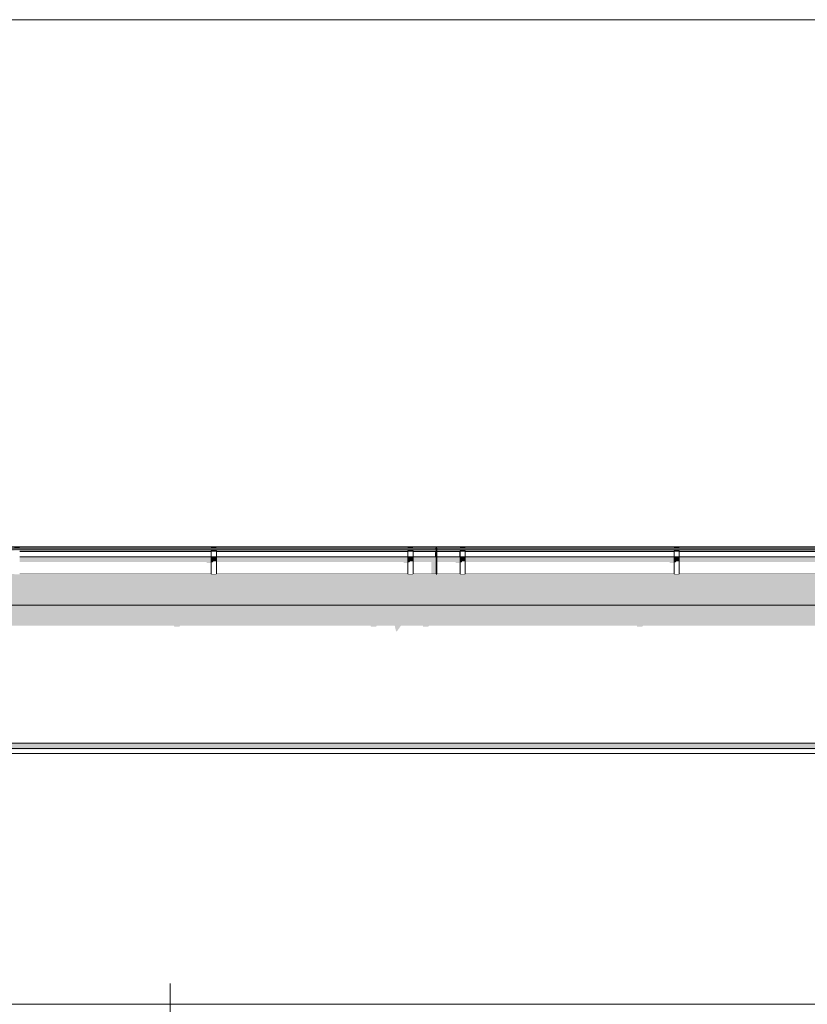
# Model space of a CAD drawing. Header units: millimetres. Extents: x 11 to 55443, y -2 to 19464.
# Tile 86 of 135: x 29774 to 32791, y 15174 to 18944. Entities that reach past the tile are written whole.
import ezdxf

# ---------------------------------------------------------------- set-up
doc = ezdxf.new("R2010")
doc.units = ezdxf.units.MM
doc.header["$MEASUREMENT"] = 0
doc.linetypes.add('Wipeout_Contour', pattern=[1000, 0, -1000])
for name, color, linetype in [('A_WYM_ZEWNETRZNE', 7, 'Continuous'), ('Nowe_A__DACHY', 7, 'Continuous'), ('Nowe_A__SCIANY', 7, 'Continuous'), ('Nowe_A_WN_WYPOSAZENIE', 7, 'Continuous')]:
    doc.layers.add(name, color=color, linetype=linetype)
for name, color, linetype, lineweight in [('A_WYM_ZEWNETRZNE_Nr_pióra__45', 7, 'Continuous', 15), ('Nowe_A__DACHY_Nr_pióra__92', 7, 'Continuous', 13), ('Nowe_A__SCIANY_Nr_pióra__87', 7, 'Continuous', 13), ('Nowe_A_WN_WYPOSAZENIE_Nr_pióra__2', 7, 'Continuous', 13)]:
    doc.layers.add(name, color=color, linetype=linetype, lineweight=lineweight)

# ---------------------------------------------------------------- blocks, each defined once
blk = doc.blocks.new('ElemPrzekroju_1_1', base_point=(7287.1, 10854))
at = {"color": 254, "linetype": 'Wipeout_Contour', "lineweight": 0, "ltscale": 428398.616935}
blk.add_wipeout([(25593.8, 16666.3), (25596.1, 16666.3), (25596.1, 16586.3), (25593.8, 16586.3), (25593.8, 16174), (37410.5, 16174), (37410.5, 16586.3), (37407.5, 16586.3), (37407.5, 16666.3), (37410.5, 16666.3), (37410.5, 16701.6), (25593.8, 16701.6)], dxfattribs=at).dxf.layer = 'Nowe_A__SCIANY'
at = {"color": 254, "linetype": 'Wipeout_Contour', "lineweight": 0, "ltscale": 142047.589986}
blk.add_wipeout([(25593.8, 16174), (25593.8, 16154), (37410.5, 16154), (37410.5, 16174)], dxfattribs=at).dxf.layer = 'Nowe_A__SCIANY'
at = {"layer": 'Nowe_A__SCIANY', "linetype": 'Continuous', "lineweight": 0, "true_color": 0x000000}
for points in [[(37410.5, 16701.6), (25593.8, 16701.6), (25593.8, 16666.3), (25596.1, 16666.3), (25596.1, 16623.4), (25845.1, 16623.4), (25845.9, 16620.1), (25865.9, 16620.1), (25868.2, 16623.4), (26598.4, 16623.4), (26599.2, 16620.1), (26619.2, 16620.1), (26621.5, 16623.4), (27351.8, 16623.4), (27352.5, 16620.1), (27372.5, 16620.1), (27374.9, 16623.4), (28105.1, 16623.4), (28105.9, 16620.1), (28125.9, 16620.1), (28128.2, 16623.4), (28858.4, 16623.4), (28859.2, 16620.1), (28879.2, 16620.1), (28881.5, 16623.4), (29611.8, 16623.4), (29612.6, 16620.1), (29632.6, 16620.1), (29634.9, 16623.4), (30365.1, 16623.4), (30365.9, 16620.1), (30385.9, 16620.1), (30388.2, 16623.4), (31118.5, 16623.4), (31119.2, 16620.1), (31139.2, 16620.1), (31141.5, 16623.4), (31210.5, 16623.4), (31215.7, 16601.6), (31218.7, 16601.6), (31234.1, 16623.4), (31318.5, 16623.4), (31319.2, 16620.1), (31339.2, 16620.1), (31341.5, 16623.4), (32138.5, 16623.4), (32139.2, 16620.1), (32159.2, 16620.1), (32161.5, 16623.4), (32958.4, 16623.4), (32959.2, 16620.1), (32979.2, 16620.1), (32981.5, 16623.4), (33778.4, 16623.4), (33779.2, 16620.1), (33799.2, 16620.1), (33801.5, 16623.4), (34598.4, 16623.4), (34599.2, 16620.1), (34619.2, 16620.1), (34621.5, 16623.4), (35418.4, 16623.4), (35419.2, 16620.1), (35439.2, 16620.1), (35441.5, 16623.4), (36238.4, 16623.4), (36239.2, 16620.1), (36259.2, 16620.1), (36261.5, 16623.4), (37058.4, 16623.4), (37059.2, 16620.1), (37079.2, 16620.1), (37081.5, 16623.4), (37150.5, 16623.4), (37155.6, 16601.6), (37158.6, 16601.6), (37174.1, 16623.4), (37236, 16623.4), (37236.5, 16621.3), (37298, 16549.1), (37298, 16502.2), (37294, 16490.1), (37294, 16410.1), (37295.1, 16393.4), (37298, 16390.2), (37298, 16174), (37410.5, 16174), (37410.5, 16586.3), (37407.5, 16586.3), (37407.5, 16666.3), (37410.5, 16666.3)], [(25593.8, 16174), (25593.8, 16154), (37410.5, 16154), (37410.5, 16174)]]:
    blk.add_hatch(color=18, dxfattribs=at).paths.add_polyline_path(points)
at = {"layer": 'Nowe_A__SCIANY_Nr_pióra__87', "color": 7, "linetype": 'Continuous', "lineweight": 13}
blk.add_line((25593.8, 16174), (37410.5, 16174), dxfattribs=at)
at = {"color": 254, "linetype": 'Wipeout_Contour', "lineweight": 0, "ltscale": 142010.383264}
blk.add_wipeout([(25593.8, 16134), (37410.5, 16134), (37410.5, 16154), (25593.8, 16154)], dxfattribs=at).dxf.layer = 'Nowe_A__SCIANY'
at = {"layer": 'Nowe_A__SCIANY_Nr_pióra__87', "color": 7, "linetype": 'Continuous', "lineweight": 13}
blk.add_line((37410.5, 16154), (25593.8, 16154), dxfattribs=at)
at = {"color": 254, "linetype": 'Wipeout_Contour', "lineweight": 0, "ltscale": 141120.378143}
blk.add_wipeout([(25593.8, 16134), (25593.8, 15174), (37410.5, 15174), (37410.5, 16134)], dxfattribs=at).dxf.layer = 'Nowe_A__SCIANY'
at = {"layer": 'Nowe_A__SCIANY', "linetype": 'Continuous', "lineweight": 0, "true_color": 0x000000}
blk.add_hatch(color=18, dxfattribs=at).paths.add_polyline_path([(25593.8, 16150.6), (37281.4, 16150.6), (37298, 16134), (37410.5, 16134), (37410.5, 16154), (25593.8, 16154)])
at = {"layer": 'Nowe_A__SCIANY_Nr_pióra__87', "color": 7, "linetype": 'Continuous', "lineweight": 13}
for p, q in [((25593.8, 16134), (37410.5, 16134)), ((25593.8, 15174), (37410.5, 15174))]:
    blk.add_line(p, q, dxfattribs=at)
blk = doc.blocks.new('ElemPrzekroju_18_1', base_point=(7287.1, 10854))
at = {"color": 254, "linetype": 'Wipeout_Contour', "lineweight": 0, "ltscale": 142568.30086}
blk.add_wipeout([(31370.5, 16910), (31372, 16910), (31372, 16925.1), (31370.5, 16925.1)], dxfattribs=at).dxf.layer = 'Nowe_A_WN_WYPOSAZENIE'
at = {"color": 254, "linetype": 'Wipeout_Contour', "lineweight": 0, "ltscale": 142467.245277}
blk.add_wipeout([(31372, 16910), (31370.5, 16910), (31370.5, 16818.4), (31372, 16818.4)], dxfattribs=at).dxf.layer = 'Nowe_A_WN_WYPOSAZENIE'
at = {"color": 254, "linetype": 'Wipeout_Contour', "lineweight": 0, "ltscale": 132698.754363}
blk.add_wipeout([(25626.3, 16917.5), (31369, 16917.5), (31369, 16922.4), (25626.3, 16922.4)], dxfattribs=at).dxf.layer = 'Nowe_A_WN_WYPOSAZENIE'
at = {"color": 254, "linetype": 'Wipeout_Contour', "lineweight": 0, "ltscale": 132692.627272}
blk.add_wipeout([(25626.3, 16916.4), (31369, 16916.4), (31369, 16917.5), (25626.3, 16917.5)], dxfattribs=at).dxf.layer = 'Nowe_A_WN_WYPOSAZENIE'
at = {"layer": 'Nowe_A_WN_WYPOSAZENIE', "linetype": 'Continuous', "lineweight": 0, "true_color": 0x000000}
blk.add_hatch(color=18, dxfattribs=at).paths.add_polyline_path([(25626.3, 16916.4), (31369, 16916.4), (31369, 16917.5), (25626.3, 16917.5)])
at = {"color": 254, "linetype": 'Wipeout_Contour', "lineweight": 0, "ltscale": 1440462.412749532}
blk.add_wipeout([(31369, 16916.4), (25145.3, 16916.4), (25145.3, 16909.4), (25233.8, 16909.4), (25233.8, 16911.2), (25253.8, 16911.2), (25253.8, 16909.4), (25461.3, 16909.4), (25461.3, 16911.2), (25626.3, 16911.2), (25626.3, 16909.4), (25987.1, 16909.4), (25987.1, 16911.2), (26007.1, 16911.2), (26007.1, 16909.4), (26740.5, 16909.4), (26740.5, 16911.2), (26760.5, 16911.2), (26760.5, 16909.4), (27493.8, 16909.4), (27493.8, 16911.2), (27513.8, 16911.2), (27513.8, 16909.4), (28247.1, 16909.4), (28247.1, 16911.2), (28267.1, 16911.2), (28267.1, 16909.4), (29000.5, 16909.4), (29000.5, 16911.2), (29020.5, 16911.2), (29020.5, 16909.4), (29753.8, 16909.4), (29753.8, 16911.2), (29773.8, 16911.2), (29773.8, 16909.4), (30507.1, 16909.4), (30507.1, 16911.2), (30527.1, 16911.2), (30527.1, 16909.4), (31260.5, 16909.4), (31260.5, 16911.2), (31280.5, 16911.2), (31280.5, 16909.4), (31369, 16909.4)], dxfattribs=at).dxf.layer = 'Nowe_A_WN_WYPOSAZENIE'
at = {"color": 254, "linetype": 'Wipeout_Contour', "lineweight": 0, "ltscale": 138239.082367}
blk.add_wipeout([(30507.1, 16909.4), (29773.8, 16909.4), (29773.8, 16907.6), (30507.1, 16907.6)], dxfattribs=at).dxf.layer = 'Nowe_A_WN_WYPOSAZENIE'
at = {"color": 254, "linetype": 'Wipeout_Contour', "lineweight": 0, "ltscale": 140874.742158}
blk.add_wipeout([(30527.1, 16909.4), (30527.1, 16907.6), (31260.5, 16907.6), (31260.5, 16909.4)], dxfattribs=at).dxf.layer = 'Nowe_A_WN_WYPOSAZENIE'
at = {"color": 254, "linetype": 'Wipeout_Contour', "lineweight": 0, "ltscale": 142387.440366}
blk.add_wipeout([(31369, 16909.4), (31280.5, 16909.4), (31280.5, 16907.6), (31369, 16907.6)], dxfattribs=at).dxf.layer = 'Nowe_A_WN_WYPOSAZENIE'
at = {"color": 254, "linetype": 'Wipeout_Contour', "lineweight": 0, "ltscale": 138218.008416}
blk.add_wipeout([(29773.8, 16907.6), (29773.8, 16887.9), (30507.1, 16887.9), (30507.1, 16907.6)], dxfattribs=at).dxf.layer = 'Nowe_A_WN_WYPOSAZENIE'
at = {"color": 254, "linetype": 'Wipeout_Contour', "lineweight": 0, "ltscale": 140854.062641}
blk.add_wipeout([(30527.1, 16907.6), (30527.1, 16887.9), (31260.5, 16887.9), (31260.5, 16907.6)], dxfattribs=at).dxf.layer = 'Nowe_A_WN_WYPOSAZENIE'
at = {"color": 254, "linetype": 'Wipeout_Contour', "lineweight": 0, "ltscale": 142366.982284}
blk.add_wipeout([(31280.5, 16907.6), (31280.5, 16887.9), (31369, 16887.9), (31369, 16907.6)], dxfattribs=at).dxf.layer = 'Nowe_A_WN_WYPOSAZENIE'
at = {"layer": 'Nowe_A_WN_WYPOSAZENIE', "linetype": 'Continuous', "lineweight": 0, "true_color": 0x000000}
for points in [[(31364.5, 16917.5), (31369, 16917.5), (31369, 16922.4), (31367.4, 16922.4)], [(31367.1, 16907.6), (31369, 16907.6), (31369, 16909.4), (31367.6, 16909.4)]]:
    blk.add_hatch(color=18, dxfattribs=at).paths.add_polyline_path(points)
at = {"layer": 'Nowe_A_WN_WYPOSAZENIE_Nr_pióra__2', "color": 7, "linetype": 'Continuous', "lineweight": 13}
for p, q in [((31372, 16910), (31370.5, 16910)), ((31372, 16925.1), (31372, 16910))]:
    blk.add_line(p, q, dxfattribs=at)
at = {"color": 254, "linetype": 'Wipeout_Contour', "lineweight": 0, "ltscale": 139556.064212}
blk.add_wipeout([(30527.1, 16911.2), (30507.1, 16911.2), (30507.1, 16908.8), (30527.1, 16908.8)], dxfattribs=at).dxf.layer = 'Nowe_A_WN_WYPOSAZENIE'
at = {"color": 254, "linetype": 'Wipeout_Contour', "lineweight": 0, "ltscale": 142199.308646}
blk.add_wipeout([(31280.5, 16911.2), (31260.5, 16911.2), (31260.5, 16908.8), (31280.5, 16908.8)], dxfattribs=at).dxf.layer = 'Nowe_A_WN_WYPOSAZENIE'
at = {"color": 254, "linetype": 'Wipeout_Contour', "lineweight": 0, "ltscale": 138194.63437}
blk.add_wipeout([(29773.8, 16883.7), (30507.1, 16883.7), (30507.1, 16887.9), (29773.8, 16887.9)], dxfattribs=at).dxf.layer = 'Nowe_A_WN_WYPOSAZENIE'
at = {"color": 254, "linetype": 'Wipeout_Contour', "lineweight": 0, "ltscale": 140831.126005}
blk.add_wipeout([(30527.1, 16887.9), (30527.1, 16883.7), (31260.5, 16883.7), (31260.5, 16887.9)], dxfattribs=at).dxf.layer = 'Nowe_A_WN_WYPOSAZENIE'
at = {"color": 254, "linetype": 'Wipeout_Contour', "lineweight": 0, "ltscale": 142344.291559}
blk.add_wipeout([(31369, 16887.9), (31280.5, 16887.9), (31280.5, 16883.7), (31369, 16883.7)], dxfattribs=at).dxf.layer = 'Nowe_A_WN_WYPOSAZENIE'
at = {"layer": 'Nowe_A_WN_WYPOSAZENIE', "linetype": 'Continuous', "lineweight": 0, "true_color": 0x000000}
for points in [[(29773.8, 16883.7), (30507.1, 16883.7), (30507.1, 16887.9), (29773.8, 16887.9)], [(30527.1, 16887.9), (30527.1, 16883.7), (31260.5, 16883.7), (31260.5, 16887.9)], [(31369, 16887.9), (31280.5, 16887.9), (31280.5, 16883.7), (31369, 16883.7)]]:
    blk.add_hatch(color=18, dxfattribs=at).paths.add_polyline_path(points)
at = {"color": 254, "linetype": 'Wipeout_Contour', "lineweight": 0, "ltscale": 138129.747822}
blk.add_wipeout([(29773.8, 16883.7), (29773.8, 16821.4), (30507.1, 16821.4), (30507.1, 16883.7)], dxfattribs=at).dxf.layer = 'Nowe_A_WN_WYPOSAZENIE'
at = {"color": 254, "linetype": 'Wipeout_Contour', "lineweight": 0, "ltscale": 140767.455386}
blk.add_wipeout([(30527.1, 16883.7), (30527.1, 16821.4), (31260.5, 16821.4), (31260.5, 16883.7)], dxfattribs=at).dxf.layer = 'Nowe_A_WN_WYPOSAZENIE'
at = {"color": 254, "linetype": 'Wipeout_Contour', "lineweight": 0, "ltscale": 142281.303536}
blk.add_wipeout([(31280.5, 16821.4), (31369, 16821.4), (31369, 16883.7), (31280.5, 16883.7)], dxfattribs=at).dxf.layer = 'Nowe_A_WN_WYPOSAZENIE'
at = {"layer": 'Nowe_A_WN_WYPOSAZENIE', "linetype": 'Continuous', "lineweight": 0, "true_color": 0x000000}
blk.add_hatch(color=18, dxfattribs=at).paths.add_polyline_path([(31367.1, 16907.6), (31364.9, 16904.3), (31364.9, 16887.9), (31369, 16887.9), (31369, 16907.6)])
at = {"layer": 'Nowe_A_WN_WYPOSAZENIE_Nr_pióra__2', "color": 7, "linetype": 'Continuous', "lineweight": 13}
for p, q in [((31372, 16910), (31372, 16818.4)), ((31372, 16818.4), (31370.5, 16818.4))]:
    blk.add_line(p, q, dxfattribs=at)
at = {"color": 254, "linetype": 'Wipeout_Contour', "lineweight": 0, "ltscale": 139532.427963}
blk.add_wipeout([(30527.1, 16908.8), (30507.1, 16908.8), (30507.1, 16886.8), (30527.1, 16886.8)], dxfattribs=at).dxf.layer = 'Nowe_A_WN_WYPOSAZENIE'
at = {"color": 254, "linetype": 'Wipeout_Contour', "lineweight": 0, "ltscale": 142176.111889}
blk.add_wipeout([(31280.5, 16908.8), (31260.5, 16908.8), (31260.5, 16886.8), (31280.5, 16886.8)], dxfattribs=at).dxf.layer = 'Nowe_A_WN_WYPOSAZENIE'
at = {"layer": 'Nowe_A_WN_WYPOSAZENIE', "linetype": 'Continuous', "lineweight": 0, "true_color": 0x000000}
for points in [[(25145.3, 16916.4), (25145.3, 16910), (25233.8, 16910), (25233.8, 16911.2), (25253.8, 16911.2), (25253.8, 16910), (25455.1, 16910), (25454.9, 16909.4), (25461.3, 16909.4), (25461.3, 16911.2), (25626.3, 16911.2), (25626.3, 16910), (25987.1, 16910), (25987.1, 16911.2), (26007.1, 16911.2), (26007.1, 16910), (26740.5, 16910), (26740.5, 16911.2), (26760.5, 16911.2), (26760.5, 16910), (27493.8, 16910), (27493.8, 16911.2), (27513.8, 16911.2), (27513.8, 16910), (28247.1, 16910), (28247.1, 16911.2), (28267.1, 16911.2), (28267.1, 16910), (29000.5, 16910), (29000.5, 16911.2), (29020.5, 16911.2), (29020.5, 16910), (29753.8, 16910), (29753.8, 16911.2), (29773.8, 16911.2), (29773.8, 16910), (30507.1, 16910), (30507.1, 16911.2), (30527.1, 16911.2), (30527.1, 16910), (31260.5, 16910), (31260.5, 16911.2), (31280.5, 16911.2), (31280.5, 16910), (31359.2, 16910), (31358.8, 16909.4), (31369, 16909.4), (31369, 16916.4)], [(30506.2, 16907.6), (30507.1, 16907.6), (30507.1, 16909.4), (30506.2, 16909.4)], [(31259.5, 16907.6), (31260.5, 16907.6), (31260.5, 16909.4), (31259.5, 16909.4)]]:
    blk.add_hatch(color=18, dxfattribs=at).paths.add_polyline_path(points)
at = {"layer": 'Nowe_A_WN_WYPOSAZENIE_Nr_pióra__2', "color": 7, "linetype": 'Continuous', "lineweight": 13}
for p, q in [((31369, 16922.4), (25626.3, 16922.4)), ((31369, 16917.5), (25626.3, 16917.5)), ((31369, 16916.4), (25626.3, 16916.4)), ((30507.1, 16909.4), (29773.8, 16909.4)), ((30507.1, 16907.6), (29773.8, 16907.6)), ((30507.1, 16923.9), (30507.1, 16922.4)), ((30527.1, 16923.9), (30507.1, 16923.9)), ((30507.1, 16911.2), (30507.1, 16908.8)), ((30527.1, 16911.2), (30507.1, 16911.2)), ((30527.1, 16908.8), (30507.1, 16908.8)), ((30527.1, 16923.9), (30527.1, 16922.4)), ((30527.1, 16911.2), (30527.1, 16908.8)), ((31260.5, 16909.4), (30527.1, 16909.4)), ((31260.5, 16907.6), (30527.1, 16907.6)), ((31260.5, 16923.9), (31260.5, 16922.4)), ((31280.5, 16923.9), (31260.5, 16923.9)), ((31260.5, 16911.2), (31260.5, 16908.8)), ((31280.5, 16911.2), (31260.5, 16911.2)), ((31280.5, 16908.8), (31260.5, 16908.8)), ((31280.5, 16923.9), (31280.5, 16922.4)), ((31280.5, 16911.2), (31280.5, 16908.8)), ((31369, 16909.4), (31280.5, 16909.4)), ((31369, 16907.6), (31280.5, 16907.6))]:
    blk.add_line(p, q, dxfattribs=at)
at = {"color": 254, "linetype": 'Wipeout_Contour', "lineweight": 0, "ltscale": 139507.01887}
blk.add_wipeout([(30527.1, 16886.8), (30507.1, 16886.8), (30507.1, 16882.6), (30527.1, 16882.6)], dxfattribs=at).dxf.layer = 'Nowe_A_WN_WYPOSAZENIE'
at = {"color": 254, "linetype": 'Wipeout_Contour', "lineweight": 0, "ltscale": 142151.175287}
blk.add_wipeout([(31280.5, 16886.8), (31260.5, 16886.8), (31260.5, 16882.6), (31280.5, 16882.6)], dxfattribs=at).dxf.layer = 'Nowe_A_WN_WYPOSAZENIE'
at = {"layer": 'Nowe_A_WN_WYPOSAZENIE', "linetype": 'Continuous', "lineweight": 0, "true_color": 0x000000}
for points in [[(30527.1, 16886.8), (30507.1, 16886.8), (30507.1, 16882.6), (30527.1, 16882.6)], [(31280.5, 16886.8), (31260.5, 16886.8), (31260.5, 16882.6), (31280.5, 16882.6)]]:
    blk.add_hatch(color=18, dxfattribs=at).paths.add_polyline_path(points)
at = {"color": 254, "linetype": 'Wipeout_Contour', "lineweight": 0, "ltscale": 139442.37982}
blk.add_wipeout([(30527.1, 16882.6), (30507.1, 16882.6), (30507.1, 16819.9), (30527.1, 16819.9)], dxfattribs=at).dxf.layer = 'Nowe_A_WN_WYPOSAZENIE'
at = {"color": 254, "linetype": 'Wipeout_Contour', "lineweight": 0, "ltscale": 142087.739615}
blk.add_wipeout([(31280.5, 16882.6), (31260.5, 16882.6), (31260.5, 16819.9), (31280.5, 16819.9)], dxfattribs=at).dxf.layer = 'Nowe_A_WN_WYPOSAZENIE'
at = {"layer": 'Nowe_A_WN_WYPOSAZENIE', "linetype": 'Continuous', "lineweight": 0, "true_color": 0x000000}
for points in [[(30506.2, 16907.6), (30505.1, 16905.9), (30505.1, 16887.9), (30507.1, 16887.9), (30507.1, 16907.6)], [(31258.5, 16905.9), (31258.5, 16887.9), (31260.5, 16887.9), (31260.5, 16907.6), (31259.5, 16907.6)], [(29773.8, 16883.7), (29773.8, 16867.5), (30490.7, 16867.5), (30490.7, 16863.5), (30505.1, 16863.5), (30505.1, 16821.4), (30507.1, 16821.4), (30507.1, 16883.7)], [(30527.1, 16882.6), (30507.1, 16882.6), (30507.1, 16866.4), (30512.7, 16866.4), (30516.3, 16870.4), (30527.1, 16870.4)], [(30527.1, 16883.7), (30527.1, 16867.5), (31244.1, 16867.5), (31244.1, 16863.5), (31258.5, 16863.5), (31258.5, 16821.4), (31260.5, 16821.4), (31260.5, 16883.7)], [(31280.5, 16882.6), (31260.5, 16882.6), (31260.5, 16866.4), (31266.1, 16866.4), (31269.6, 16870.4), (31280.5, 16870.4)], [(31280.5, 16883.7), (31280.5, 16867.5), (31350.5, 16867.5), (31350.5, 16821.4), (31369, 16821.4), (31369, 16883.7)]]:
    blk.add_hatch(color=18, dxfattribs=at).paths.add_polyline_path(points)
at = {"layer": 'Nowe_A_WN_WYPOSAZENIE_Nr_pióra__2', "color": 7, "linetype": 'Continuous', "lineweight": 13}
for p, q in [((30507.1, 16908.8), (30507.1, 16886.8)), ((30527.1, 16908.8), (30527.1, 16886.8)), ((31260.5, 16908.8), (31260.5, 16886.8)), ((31280.5, 16908.8), (31280.5, 16886.8)), ((30507.1, 16887.9), (29773.8, 16887.9)), ((30507.1, 16886.8), (30507.1, 16882.6)), ((30527.1, 16886.8), (30507.1, 16886.8)), ((30507.1, 16882.6), (30507.1, 16819.9)), ((30527.1, 16882.6), (30507.1, 16882.6)), ((31260.5, 16887.9), (30527.1, 16887.9)), ((30527.1, 16886.8), (30527.1, 16882.6)), ((30527.1, 16882.6), (30527.1, 16819.9)), ((31260.5, 16886.8), (31260.5, 16882.6)), ((31280.5, 16886.8), (31260.5, 16886.8)), ((31260.5, 16882.6), (31260.5, 16819.9)), ((31280.5, 16882.6), (31260.5, 16882.6)), ((31369, 16887.9), (31280.5, 16887.9)), ((31280.5, 16886.8), (31280.5, 16882.6)), ((31280.5, 16882.6), (31280.5, 16819.9)), ((30507.1, 16821.4), (29773.8, 16821.4)), ((30527.1, 16819.9), (30507.1, 16819.9)), ((31260.5, 16821.4), (30527.1, 16821.4)), ((31280.5, 16819.9), (31260.5, 16819.9)), ((31369, 16821.4), (31280.5, 16821.4))]:
    blk.add_line(p, q, dxfattribs=at)
blk = doc.blocks.new('ElemPrzekroju_23_1', base_point=(7287.1, 10854))
at = {"color": 254, "linetype": 'Wipeout_Contour', "lineweight": 0, "ltscale": 142563.019869}
blk.add_wipeout([(31369, 16910), (31370.5, 16910), (31370.5, 16925.1), (31369, 16925.1)], dxfattribs=at).dxf.layer = 'Nowe_A_WN_WYPOSAZENIE'
at = {"color": 254, "linetype": 'Wipeout_Contour', "lineweight": 0, "ltscale": 142461.960512}
blk.add_wipeout([(31369, 16910), (31369, 16818.4), (31370.5, 16818.4), (31370.5, 16910)], dxfattribs=at).dxf.layer = 'Nowe_A_WN_WYPOSAZENIE'
at = {"color": 254, "linetype": 'Wipeout_Contour', "lineweight": 0, "ltscale": 153220.44737}
blk.add_wipeout([(31372, 16922.4), (31372, 16917.5), (37309, 16917.5), (37309, 16922.4)], dxfattribs=at).dxf.layer = 'Nowe_A_WN_WYPOSAZENIE'
at = {"color": 254, "linetype": 'Wipeout_Contour', "lineweight": 0, "ltscale": 153215.144693}
blk.add_wipeout([(31372, 16917.5), (31372, 16916.4), (37309, 16916.4), (37309, 16917.5)], dxfattribs=at).dxf.layer = 'Nowe_A_WN_WYPOSAZENIE'
at = {"layer": 'Nowe_A_WN_WYPOSAZENIE', "linetype": 'Continuous', "lineweight": 0, "true_color": 0x000000}
blk.add_hatch(color=18, dxfattribs=at).paths.add_polyline_path([(31372, 16917.5), (31372, 16916.4), (37309, 16916.4), (37309, 16917.5)])
at = {"color": 254, "linetype": 'Wipeout_Contour', "lineweight": 0, "ltscale": 1378396.158922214}
blk.add_wipeout([(31372, 16916.4), (31372, 16909.4), (31460.5, 16909.4), (31460.5, 16911.2), (31480.5, 16911.2), (31480.5, 16909.4), (32280.5, 16909.4), (32280.5, 16911.2), (32300.5, 16911.2), (32300.5, 16909.4), (33100.5, 16909.4), (33100.5, 16911.2), (33120.5, 16911.2), (33120.5, 16909.4), (33920.5, 16909.4), (33920.5, 16911.2), (33940.5, 16911.2), (33940.5, 16909.4), (34740.5, 16909.4), (34740.5, 16911.2), (34760.5, 16911.2), (34760.5, 16909.4), (35560.5, 16909.4), (35560.5, 16911.2), (35580.5, 16911.2), (35580.5, 16909.4), (36380.5, 16909.4), (36380.5, 16911.2), (36400.5, 16911.2), (36400.5, 16909.4), (37200.5, 16909.4), (37200.5, 16911.2), (37220.5, 16911.2), (37220.5, 16909.4), (37309, 16909.4), (37309, 16916.4)], dxfattribs=at).dxf.layer = 'Nowe_A_WN_WYPOSAZENIE'
at = {"color": 254, "linetype": 'Wipeout_Contour', "lineweight": 0, "ltscale": 142709.620985}
blk.add_wipeout([(31372, 16907.6), (31460.5, 16907.6), (31460.5, 16909.4), (31372, 16909.4)], dxfattribs=at).dxf.layer = 'Nowe_A_WN_WYPOSAZENIE'
at = {"color": 254, "linetype": 'Wipeout_Contour', "lineweight": 0, "ltscale": 144349.422388}
blk.add_wipeout([(31480.5, 16909.4), (31480.5, 16907.6), (32280.5, 16907.6), (32280.5, 16909.4)], dxfattribs=at).dxf.layer = 'Nowe_A_WN_WYPOSAZENIE'
at = {"color": 254, "linetype": 'Wipeout_Contour', "lineweight": 0, "ltscale": 147254.997439}
blk.add_wipeout([(32300.5, 16907.6), (33100.5, 16907.6), (33100.5, 16909.4), (32300.5, 16909.4)], dxfattribs=at).dxf.layer = 'Nowe_A_WN_WYPOSAZENIE'
at = {"color": 254, "linetype": 'Wipeout_Contour', "lineweight": 0, "ltscale": 142689.209169}
blk.add_wipeout([(31372, 16887.9), (31460.5, 16887.9), (31460.5, 16907.6), (31372, 16907.6)], dxfattribs=at).dxf.layer = 'Nowe_A_WN_WYPOSAZENIE'
at = {"color": 254, "linetype": 'Wipeout_Contour', "lineweight": 0, "ltscale": 144329.240601}
blk.add_wipeout([(31480.5, 16887.9), (32280.5, 16887.9), (32280.5, 16907.6), (31480.5, 16907.6)], dxfattribs=at).dxf.layer = 'Nowe_A_WN_WYPOSAZENIE'
at = {"color": 254, "linetype": 'Wipeout_Contour', "lineweight": 0, "ltscale": 147235.214026}
blk.add_wipeout([(32300.5, 16887.9), (33100.5, 16887.9), (33100.5, 16907.6), (32300.5, 16907.6)], dxfattribs=at).dxf.layer = 'Nowe_A_WN_WYPOSAZENIE'
at = {"layer": 'Nowe_A_WN_WYPOSAZENIE_Nr_pióra__2', "color": 7, "linetype": 'Continuous', "lineweight": 13}
for p, q in [((31369, 16925.1), (31369, 16910)), ((31369, 16910), (31370.5, 16910)), ((31370.5, 16925.1), (31370.5, 16910))]:
    blk.add_line(p, q, dxfattribs=at)
at = {"color": 254, "linetype": 'Wipeout_Contour', "lineweight": 0, "ltscale": 142928.487429}
blk.add_wipeout([(31460.5, 16923.9), (31460.5, 16922.4), (31480.5, 16922.4), (31480.5, 16923.9)], dxfattribs=at).dxf.layer = 'Nowe_A_WN_WYPOSAZENIE'
at = {"color": 254, "linetype": 'Wipeout_Contour', "lineweight": 0, "ltscale": 145825.562394}
blk.add_wipeout([(32280.5, 16923.9), (32280.5, 16922.4), (32300.5, 16922.4), (32300.5, 16923.9)], dxfattribs=at).dxf.layer = 'Nowe_A_WN_WYPOSAZENIE'
at = {"color": 254, "linetype": 'Wipeout_Contour', "lineweight": 0, "ltscale": 142666.569548}
blk.add_wipeout([(31372, 16887.9), (31372, 16883.7), (31460.5, 16883.7), (31460.5, 16887.9)], dxfattribs=at).dxf.layer = 'Nowe_A_WN_WYPOSAZENIE'
at = {"color": 254, "linetype": 'Wipeout_Contour', "lineweight": 0, "ltscale": 144306.856132}
blk.add_wipeout([(31480.5, 16887.9), (31480.5, 16883.7), (32280.5, 16883.7), (32280.5, 16887.9)], dxfattribs=at).dxf.layer = 'Nowe_A_WN_WYPOSAZENIE'
at = {"color": 254, "linetype": 'Wipeout_Contour', "lineweight": 0, "ltscale": 147213.271439}
blk.add_wipeout([(33100.5, 16887.9), (32300.5, 16887.9), (32300.5, 16883.7), (33100.5, 16883.7)], dxfattribs=at).dxf.layer = 'Nowe_A_WN_WYPOSAZENIE'
at = {"layer": 'Nowe_A_WN_WYPOSAZENIE', "linetype": 'Continuous', "lineweight": 0, "true_color": 0x000000}
for points in [[(31460.5, 16923.9), (31460.5, 16922.4), (31480.5, 16922.4), (31480.5, 16923.9)], [(32280.5, 16923.9), (32280.5, 16922.4), (32300.5, 16922.4), (32300.5, 16923.9)], [(31372, 16887.9), (31372, 16883.7), (31460.5, 16883.7), (31460.5, 16887.9)], [(31480.5, 16887.9), (31480.5, 16883.7), (32280.5, 16883.7), (32280.5, 16887.9)], [(33100.5, 16887.9), (32300.5, 16887.9), (32300.5, 16883.7), (33100.5, 16883.7)]]:
    blk.add_hatch(color=18, dxfattribs=at).paths.add_polyline_path(points)
at = {"color": 254, "linetype": 'Wipeout_Contour', "lineweight": 0, "ltscale": 142903.51452}
blk.add_wipeout([(31460.5, 16911.2), (31460.5, 16908.8), (31480.5, 16908.8), (31480.5, 16911.2)], dxfattribs=at).dxf.layer = 'Nowe_A_WN_WYPOSAZENIE'
at = {"color": 254, "linetype": 'Wipeout_Contour', "lineweight": 0, "ltscale": 145801.08567}
blk.add_wipeout([(32280.5, 16911.2), (32280.5, 16908.8), (32300.5, 16908.8), (32300.5, 16911.2)], dxfattribs=at).dxf.layer = 'Nowe_A_WN_WYPOSAZENIE'
at = {"color": 254, "linetype": 'Wipeout_Contour', "lineweight": 0, "ltscale": 142603.724075}
blk.add_wipeout([(31372, 16821.4), (31460.5, 16821.4), (31460.5, 16883.7), (31372, 16883.7)], dxfattribs=at).dxf.layer = 'Nowe_A_WN_WYPOSAZENIE'
at = {"color": 254, "linetype": 'Wipeout_Contour', "lineweight": 0, "ltscale": 144244.719693}
blk.add_wipeout([(31480.5, 16821.4), (32280.5, 16821.4), (32280.5, 16883.7), (31480.5, 16883.7)], dxfattribs=at).dxf.layer = 'Nowe_A_WN_WYPOSAZENIE'
at = {"color": 254, "linetype": 'Wipeout_Contour', "lineweight": 0, "ltscale": 147152.362973}
blk.add_wipeout([(33100.5, 16883.7), (32300.5, 16883.7), (32300.5, 16821.4), (33100.5, 16821.4)], dxfattribs=at).dxf.layer = 'Nowe_A_WN_WYPOSAZENIE'
at = {"layer": 'Nowe_A_WN_WYPOSAZENIE_Nr_pióra__2', "color": 7, "linetype": 'Continuous', "lineweight": 13}
for p, q in [((31369, 16910), (31369, 16818.4)), ((31370.5, 16910), (31370.5, 16818.4)), ((31369, 16818.4), (31370.5, 16818.4))]:
    blk.add_line(p, q, dxfattribs=at)
at = {"color": 254, "linetype": 'Wipeout_Contour', "lineweight": 0, "ltscale": 142880.432106}
blk.add_wipeout([(31460.5, 16908.8), (31460.5, 16886.8), (31480.5, 16886.8), (31480.5, 16908.8)], dxfattribs=at).dxf.layer = 'Nowe_A_WN_WYPOSAZENIE'
at = {"color": 254, "linetype": 'Wipeout_Contour', "lineweight": 0, "ltscale": 145778.462117}
blk.add_wipeout([(32280.5, 16908.8), (32280.5, 16886.8), (32300.5, 16886.8), (32300.5, 16908.8)], dxfattribs=at).dxf.layer = 'Nowe_A_WN_WYPOSAZENIE'
at = {"layer": 'Nowe_A_WN_WYPOSAZENIE', "linetype": 'Continuous', "lineweight": 0, "true_color": 0x000000}
for points in [[(37309, 16916.4), (31372, 16916.4), (31372, 16910), (31460.5, 16910), (31460.5, 16911.2), (31480.5, 16911.2), (31480.5, 16910), (32280.5, 16910), (32280.5, 16911.2), (32300.5, 16911.2), (32300.5, 16910), (33100.5, 16910), (33100.5, 16911.2), (33120.5, 16911.2), (33120.5, 16910), (33920.5, 16910), (33920.5, 16911.2), (33940.5, 16911.2), (33940.5, 16910), (34740.5, 16910), (34740.5, 16911.2), (34760.5, 16911.2), (34760.5, 16910), (35560.5, 16910), (35560.5, 16911.2), (35580.5, 16911.2), (35580.5, 16910), (36380.5, 16910), (36380.5, 16911.2), (36400.5, 16911.2), (36400.5, 16910), (37200.5, 16910), (37200.5, 16911.2), (37220.5, 16911.2), (37220.5, 16910), (37299.2, 16910), (37298.8, 16909.4), (37309, 16909.4)], [(31459.5, 16909.4), (31459.5, 16907.6), (31460.5, 16907.6), (31460.5, 16909.4)], [(32279.5, 16909.4), (32279.5, 16907.6), (32280.5, 16907.6), (32280.5, 16909.4)]]:
    blk.add_hatch(color=18, dxfattribs=at).paths.add_polyline_path(points)
at = {"layer": 'Nowe_A_WN_WYPOSAZENIE_Nr_pióra__2', "color": 7, "linetype": 'Continuous', "lineweight": 13}
for p, q in [((31372, 16922.4), (37309, 16922.4)), ((31372, 16917.5), (37309, 16917.5)), ((31372, 16916.4), (37309, 16916.4)), ((31372, 16909.4), (31460.5, 16909.4)), ((31372, 16907.6), (31460.5, 16907.6)), ((31460.5, 16923.9), (31460.5, 16922.4)), ((31460.5, 16923.9), (31480.5, 16923.9)), ((31460.5, 16911.2), (31460.5, 16908.8)), ((31460.5, 16911.2), (31480.5, 16911.2)), ((31460.5, 16908.8), (31480.5, 16908.8)), ((31480.5, 16923.9), (31480.5, 16922.4)), ((31480.5, 16911.2), (31480.5, 16908.8)), ((31480.5, 16909.4), (32280.5, 16909.4)), ((31480.5, 16907.6), (32280.5, 16907.6)), ((32280.5, 16923.9), (32280.5, 16922.4)), ((32280.5, 16923.9), (32300.5, 16923.9)), ((32280.5, 16911.2), (32280.5, 16908.8)), ((32280.5, 16911.2), (32300.5, 16911.2)), ((32280.5, 16908.8), (32300.5, 16908.8)), ((32300.5, 16923.9), (32300.5, 16922.4)), ((32300.5, 16911.2), (32300.5, 16908.8)), ((32300.5, 16909.4), (33100.5, 16909.4)), ((32300.5, 16907.6), (33100.5, 16907.6))]:
    blk.add_line(p, q, dxfattribs=at)
at = {"color": 254, "linetype": 'Wipeout_Contour', "lineweight": 0, "ltscale": 142855.618435}
blk.add_wipeout([(31460.5, 16886.8), (31460.5, 16882.6), (31480.5, 16882.6), (31480.5, 16886.8)], dxfattribs=at).dxf.layer = 'Nowe_A_WN_WYPOSAZENIE'
at = {"color": 254, "linetype": 'Wipeout_Contour', "lineweight": 0, "ltscale": 145754.141757}
blk.add_wipeout([(32280.5, 16886.8), (32280.5, 16882.6), (32300.5, 16882.6), (32300.5, 16886.8)], dxfattribs=at).dxf.layer = 'Nowe_A_WN_WYPOSAZENIE'
at = {"layer": 'Nowe_A_WN_WYPOSAZENIE', "linetype": 'Continuous', "lineweight": 0, "true_color": 0x000000}
for points in [[(31460.5, 16886.8), (31460.5, 16882.6), (31480.5, 16882.6), (31480.5, 16886.8)], [(32280.5, 16886.8), (32280.5, 16882.6), (32300.5, 16882.6), (32300.5, 16886.8)]]:
    blk.add_hatch(color=18, dxfattribs=at).paths.add_polyline_path(points)
at = {"color": 254, "linetype": 'Wipeout_Contour', "lineweight": 0, "ltscale": 142792.495835}
blk.add_wipeout([(31460.5, 16882.6), (31460.5, 16819.9), (31480.5, 16819.9), (31480.5, 16882.6)], dxfattribs=at).dxf.layer = 'Nowe_A_WN_WYPOSAZENIE'
at = {"color": 254, "linetype": 'Wipeout_Contour', "lineweight": 0, "ltscale": 145692.275457}
blk.add_wipeout([(32280.5, 16882.6), (32280.5, 16819.9), (32300.5, 16819.9), (32300.5, 16882.6)], dxfattribs=at).dxf.layer = 'Nowe_A_WN_WYPOSAZENIE'
at = {"layer": 'Nowe_A_WN_WYPOSAZENIE', "linetype": 'Continuous', "lineweight": 0, "true_color": 0x000000}
for points in [[(31459.5, 16907.6), (31458.5, 16905.9), (31458.5, 16887.9), (31460.5, 16887.9), (31460.5, 16907.6)], [(32279.5, 16907.6), (32278.5, 16905.9), (32278.5, 16887.9), (32280.5, 16887.9), (32280.5, 16907.6)], [(31372, 16883.7), (31372, 16867.5), (31444.1, 16867.5), (31444.1, 16863.5), (31458.5, 16863.5), (31458.5, 16821.4), (31460.5, 16821.4), (31460.5, 16883.7)], [(31460.5, 16882.6), (31460.5, 16866.4), (31466.1, 16866.4), (31469.6, 16870.4), (31480.5, 16870.4), (31480.5, 16882.6)], [(31480.5, 16883.7), (31480.5, 16867.5), (32264.1, 16867.5), (32264.1, 16863.5), (32278.5, 16863.5), (32278.5, 16821.4), (32280.5, 16821.4), (32280.5, 16883.7)], [(32280.5, 16882.6), (32280.5, 16866.4), (32286.1, 16866.4), (32289.6, 16870.4), (32300.5, 16870.4), (32300.5, 16882.6)], [(33100.5, 16883.7), (32300.5, 16883.7), (32300.5, 16867.5), (33084.1, 16867.5), (33084.1, 16863.5), (33098.4, 16863.5), (33098.4, 16821.4), (33100.5, 16821.4)]]:
    blk.add_hatch(color=18, dxfattribs=at).paths.add_polyline_path(points)
at = {"layer": 'Nowe_A_WN_WYPOSAZENIE_Nr_pióra__2', "color": 7, "linetype": 'Continuous', "lineweight": 13}
for p, q in [((31460.5, 16908.8), (31460.5, 16886.8)), ((31480.5, 16908.8), (31480.5, 16886.8)), ((32280.5, 16908.8), (32280.5, 16886.8)), ((32300.5, 16908.8), (32300.5, 16886.8)), ((31372, 16887.9), (31460.5, 16887.9)), ((31460.5, 16886.8), (31460.5, 16882.6)), ((31460.5, 16886.8), (31480.5, 16886.8)), ((31460.5, 16882.6), (31460.5, 16819.9)), ((31460.5, 16882.6), (31480.5, 16882.6)), ((31480.5, 16887.9), (32280.5, 16887.9)), ((31480.5, 16886.8), (31480.5, 16882.6)), ((31480.5, 16882.6), (31480.5, 16819.9)), ((32280.5, 16886.8), (32280.5, 16882.6)), ((32280.5, 16886.8), (32300.5, 16886.8)), ((32280.5, 16882.6), (32280.5, 16819.9)), ((32280.5, 16882.6), (32300.5, 16882.6)), ((32300.5, 16887.9), (33100.5, 16887.9)), ((32300.5, 16886.8), (32300.5, 16882.6)), ((32300.5, 16882.6), (32300.5, 16819.9)), ((31372, 16821.4), (31460.5, 16821.4)), ((31460.5, 16819.9), (31480.5, 16819.9)), ((31480.5, 16821.4), (32280.5, 16821.4)), ((32280.5, 16819.9), (32300.5, 16819.9)), ((32300.5, 16821.4), (33100.5, 16821.4))]:
    blk.add_line(p, q, dxfattribs=at)
blk = doc.blocks.new('ElemPrzekroju_39_1', base_point=(7287.1, 10854))
at = {"color": 254, "linetype": 'Wipeout_Contour', "lineweight": 0, "ltscale": 133047.221086}
blk.add_wipeout([(6757.1, 18943.9), (6757.1, 16926.2), (43817.1, 16926.2), (43817.1, 18943.9)], dxfattribs=at).dxf.layer = 'Nowe_A__DACHY'
at = {"color": 254, "linetype": 'Wipeout_Contour', "lineweight": 0, "ltscale": 2807825.539457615}
blk.add_wipeout([(25626.3, 16821.4), (25593.8, 16736.4), (25593.8, 16708.8), (37410.5, 16708.8), (37410.5, 16736.4), (37378, 16821.4), (37312, 16821.4), (37312, 16818.4), (37309, 16818.4), (37309, 16821.4), (37220.5, 16821.4), (37220.5, 16819.9), (37200.5, 16819.9), (37200.5, 16821.4), (36400.5, 16821.4), (36400.5, 16819.9), (36380.5, 16819.9), (36380.5, 16821.4), (35580.5, 16821.4), (35580.5, 16819.9), (35560.5, 16819.9), (35560.5, 16821.4), (34760.5, 16821.4), (34760.5, 16819.9), (34740.5, 16819.9), (34740.5, 16821.4), (33940.5, 16821.4), (33940.5, 16819.9), (33920.5, 16819.9), (33920.5, 16821.4), (33120.5, 16821.4), (33120.5, 16819.9), (33100.5, 16819.9), (33100.5, 16821.4), (32300.5, 16821.4), (32300.5, 16819.9), (32280.5, 16819.9), (32280.5, 16821.4), (31480.5, 16821.4), (31480.5, 16819.9), (31460.5, 16819.9), (31460.5, 16821.4), (31372, 16821.4), (31372, 16818.4), (31369, 16818.4), (31369, 16821.4), (31280.5, 16821.4), (31280.5, 16819.9), (31260.5, 16819.9), (31260.5, 16821.4), (30527.1, 16821.4), (30527.1, 16819.9), (30507.1, 16819.9), (30507.1, 16821.4), (29773.8, 16821.4), (29773.8, 16819.9), (29753.8, 16819.9), (29753.8, 16821.4), (29020.5, 16821.4), (29020.5, 16819.9), (29000.5, 16819.9), (29000.5, 16821.4), (28267.1, 16821.4), (28267.1, 16819.9), (28247.1, 16819.9), (28247.1, 16821.4), (27513.8, 16821.4), (27513.8, 16819.9), (27493.8, 16819.9), (27493.8, 16821.4), (26760.5, 16821.4), (26760.5, 16819.9), (26740.5, 16819.9), (26740.5, 16821.4), (26007.1, 16821.4), (26007.1, 16819.9), (25987.1, 16819.9), (25987.1, 16821.4)], dxfattribs=at).dxf.layer = 'Nowe_A__DACHY'
at = {"layer": 'Nowe_A__DACHY_Nr_pióra__92', "color": 7, "linetype": 'Continuous', "lineweight": 13}
blk.add_line((43817.1, 18943.9), (6757.1, 18943.9), dxfattribs=at)
at = {"color": 254, "linetype": 'Wipeout_Contour', "lineweight": 0, "ltscale": 5226076.326641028}
blk.add_wipeout([(43817.1, 16926.2), (6757.1, 16926.2), (6757.1, 16915.9), (6847.1, 16915.9), (6847.1, 16917.4), (6867.1, 16917.4), (6867.1, 16915.9), (7599.4, 16915.9), (7599.4, 16917.4), (7619.4, 16917.4), (7619.4, 16915.9), (8351.6, 16915.9), (8351.6, 16917.4), (8371.6, 16917.4), (8371.6, 16915.9), (9103.8, 16915.9), (9103.8, 16917.4), (9123.8, 16917.4), (9123.8, 16915.9), (9856, 16915.9), (9856, 16917.4), (9876, 16917.4), (9876, 16915.9), (10608.3, 16915.9), (10608.3, 16917.4), (10628.3, 16917.4), (10628.3, 16915.9), (11360.5, 16915.9), (11360.5, 16917.4), (11380.5, 16917.4), (11380.5, 16915.9), (12112.7, 16915.9), (12112.7, 16917.4), (12132.7, 16917.4), (12132.7, 16915.9), (12864.9, 16915.9), (12864.9, 16917.4), (12884.9, 16917.4), (12884.9, 16915.9), (12973.4, 16915.9), (12973.4, 16918.6), (12976.4, 16918.6), (12976.4, 16915.9), (13042.4, 16915.9), (13042.4, 16917.4), (13207.4, 16917.4), (13207.4, 16915.9), (13818.5, 16915.9), (13818.5, 16917.4), (13838.5, 16917.4), (13838.5, 16915.9), (14572.2, 16915.9), (14572.2, 16917.4), (14592.2, 16917.4), (14592.2, 16915.9), (15325.8, 16915.9), (15325.8, 16917.4), (15345.8, 16917.4), (15345.8, 16915.9), (16079.4, 16915.9), (16079.4, 16917.4), (16099.4, 16917.4), (16099.4, 16915.9), (16833, 16915.9), (16833, 16917.4), (16853, 16917.4), (16853, 16915.9), (17586.6, 16915.9), (17586.6, 16917.4), (17606.6, 16917.4), (17606.6, 16915.9), (18340.2, 16915.9), (18340.2, 16917.4), (18360.2, 16917.4), (18360.2, 16915.9), (19093.8, 16915.9), (19093.8, 16917.4), (19113.8, 16917.4), (19113.8, 16915.9), (19202.3, 16915.9), (19202.3, 16921.6), (19203.8, 16921.6), (19203.8, 16918.9), (25142.3, 16918.9), (25142.3, 16925.1), (25143.8, 16925.1), (25143.8, 16922.4), (25461.3, 16922.4), (25461.3, 16923.9), (25626.3, 16923.9), (25626.3, 16922.4), (31369, 16922.4), (31369, 16925.1), (31372, 16925.1), (31372, 16922.4), (31460.5, 16922.4), (31460.5, 16923.9), (31480.5, 16923.9), (31480.5, 16922.4), (32280.5, 16922.4), (32280.5, 16923.9), (32300.5, 16923.9), (32300.5, 16922.4), (33100.5, 16922.4), (33100.5, 16923.9), (33120.5, 16923.9), (33120.5, 16922.4), (33920.5, 16922.4), (33920.5, 16923.9), (33940.5, 16923.9), (33940.5, 16922.4), (34740.5, 16922.4), (34740.5, 16923.9), (34760.5, 16923.9), (34760.5, 16922.4), (35560.5, 16922.4), (35560.5, 16923.9), (35580.5, 16923.9), (35580.5, 16922.4), (36380.5, 16922.4), (36380.5, 16923.9), (36400.5, 16923.9), (36400.5, 16922.4), (37200.5, 16922.4), (37200.5, 16923.9), (37220.5, 16923.9), (37220.5, 16922.4), (37309, 16922.4), (37309, 16925.1), (37312, 16925.1), (37312, 16922.4), (37378, 16922.4), (37378, 16923.9), (37543, 16923.9), (37543, 16922.4), (38188.8, 16922.4), (38188.8, 16923.9), (38208.8, 16923.9), (38208.8, 16922.4), (38977.1, 16922.4), (38977.1, 16923.9), (38997.1, 16923.9), (38997.1, 16922.4), (39765.5, 16922.4), (39765.5, 16923.9), (39785.5, 16923.9), (39785.5, 16922.4), (40553.8, 16922.4), (40553.8, 16923.9), (40573.8, 16923.9), (40573.8, 16922.4), (41342.1, 16922.4), (41342.1, 16923.9), (41362.1, 16923.9), (41362.1, 16922.4), (42130.5, 16922.4), (42130.5, 16923.9), (42150.5, 16923.9), (42150.5, 16922.4), (42918.8, 16922.4), (42918.8, 16923.9), (42938.8, 16923.9), (42938.8, 16922.4), (43707.1, 16922.4), (43707.1, 16923.9), (43727.1, 16923.9), (43727.1, 16922.4), (43817.1, 16922.4)], dxfattribs=at).dxf.layer = 'Nowe_A__DACHY'
at = {"color": 254, "linetype": 'Wipeout_Contour', "lineweight": 0, "ltscale": 143067.815226}
blk.add_wipeout([(25593.8, 16701.6), (37410.5, 16701.6), (37410.5, 16708.8), (25593.8, 16708.8)], dxfattribs=at).dxf.layer = 'Nowe_A__DACHY'
at = {"layer": 'Nowe_A__DACHY', "linetype": 'Continuous', "lineweight": 0, "true_color": 0x000000}
for points in [[(29773.8, 16923.9), (29753.8, 16923.9), (29753.8, 16922.4), (29773.8, 16922.4)], [(30527.1, 16923.9), (30507.1, 16923.9), (30507.1, 16922.4), (30527.1, 16922.4)], [(31260.5, 16923.9), (31260.5, 16922.4), (31280.5, 16922.4), (31280.5, 16923.9)], [(31369, 16925.1), (31367.2, 16922.4), (31369, 16922.4)], [(25626.3, 16821.4), (25593.8, 16736.4), (25593.8, 16708.8), (37410.5, 16708.8), (37410.5, 16736.4), (37378, 16821.4), (37312, 16821.4), (37312, 16818.4), (37309, 16818.4), (37309, 16821.4), (37220.5, 16821.4), (37220.5, 16819.9), (37200.5, 16819.9), (37200.5, 16821.4), (36400.5, 16821.4), (36400.5, 16819.9), (36380.5, 16819.9), (36380.5, 16821.4), (35580.5, 16821.4), (35580.5, 16819.9), (35560.5, 16819.9), (35560.5, 16821.4), (34760.5, 16821.4), (34760.5, 16819.9), (34740.5, 16819.9), (34740.5, 16821.4), (33940.5, 16821.4), (33940.5, 16819.9), (33920.5, 16819.9), (33920.5, 16821.4), (33120.5, 16821.4), (33120.5, 16819.9), (33100.5, 16819.9), (33100.5, 16821.4), (32300.5, 16821.4), (32300.5, 16819.9), (32280.5, 16819.9), (32280.5, 16821.4), (31480.5, 16821.4), (31480.5, 16819.9), (31460.5, 16819.9), (31460.5, 16821.4), (31372, 16821.4), (31372, 16818.4), (31369, 16818.4), (31369, 16821.4), (31280.5, 16821.4), (31280.5, 16819.9), (31260.5, 16819.9), (31260.5, 16821.4), (30527.1, 16821.4), (30527.1, 16819.9), (30507.1, 16819.9), (30507.1, 16821.4), (29773.8, 16821.4), (29773.8, 16819.9), (29753.8, 16819.9), (29753.8, 16821.4), (29020.5, 16821.4), (29020.5, 16819.9), (29000.5, 16819.9), (29000.5, 16821.4), (28267.1, 16821.4), (28267.1, 16819.9), (28247.1, 16819.9), (28247.1, 16821.4), (27513.8, 16821.4), (27513.8, 16819.9), (27493.8, 16819.9), (27493.8, 16821.4), (26760.5, 16821.4), (26760.5, 16819.9), (26740.5, 16819.9), (26740.5, 16821.4), (26007.1, 16821.4), (26007.1, 16819.9), (25987.1, 16819.9), (25987.1, 16821.4)], [(25593.8, 16701.6), (37410.5, 16701.6), (37410.5, 16708.8), (25593.8, 16708.8)]]:
    blk.add_hatch(color=18, dxfattribs=at).paths.add_polyline_path(points)
at = {"layer": 'Nowe_A__DACHY_Nr_pióra__92', "color": 7, "linetype": 'Continuous', "lineweight": 13}
for p, q in [((6757.1, 16926.2), (43817.1, 16926.2)), ((37410.5, 16701.6), (25593.8, 16701.6))]:
    blk.add_line(p, q, dxfattribs=at)
blk = doc.blocks.new('Wymiary_6_1', base_point=(30349.8, 10834))
at = {"layer": 'A_WYM_ZEWNETRZNE_Nr_pióra__45', "color": 7, "linetype": 'Continuous', "lineweight": 15}
blk.add_line((30349.8, 14854), (30349.8, 15254), dxfattribs=at)

msp = doc.modelspace()

# ---------------------------------------------------------------- block references
at = {"layer": 'Nowe_A__SCIANY', "lineweight": 0}
msp.add_blockref('ElemPrzekroju_1_1', (7287.1, 10854), dxfattribs=at)
at = {"layer": 'Nowe_A_WN_WYPOSAZENIE', "lineweight": 0}
msp.add_blockref('ElemPrzekroju_18_1', (7287.1, 10854), dxfattribs=at)

# ---------------------------------------------------------------- next in the draw order: block references
at = {"layer": 'A_WYM_ZEWNETRZNE', "color": 7, "linetype": 'Continuous', "lineweight": 13}
msp.add_blockref('Wymiary_6_1', (30349.8, 10834), dxfattribs=at)
at = {"layer": 'Nowe_A_WN_WYPOSAZENIE', "lineweight": 0}
msp.add_blockref('ElemPrzekroju_23_1', (7287.1, 10854), dxfattribs=at)

# ---------------------------------------------------------------- next in the draw order: block references
at = {"layer": 'Nowe_A__DACHY', "lineweight": 0}
msp.add_blockref('ElemPrzekroju_39_1', (7287.1, 10854), dxfattribs=at)

doc.saveas('drawing.dxf')
